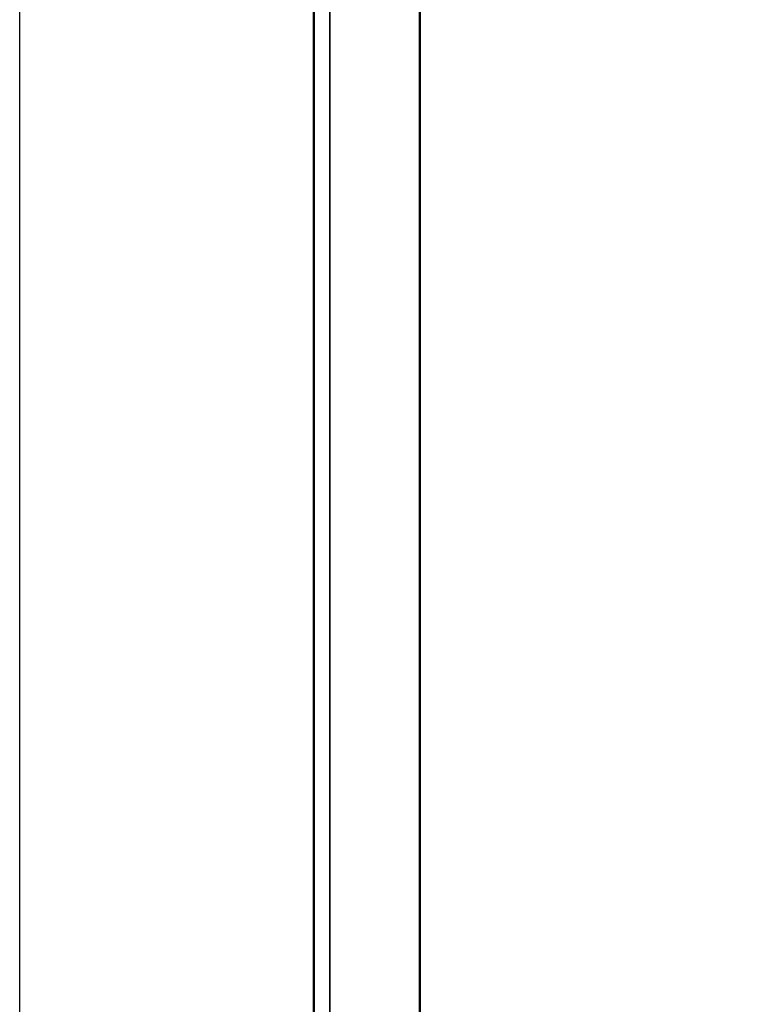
# Model space of a CAD drawing. Header units: inches. Extents: x 0 to 136, y 2 to 86.
# Tile 103 of 144: x 68.63 to 73.87, y 54.87 to 61.86. Entities that reach past the tile are written whole.
import ezdxf

# ---------------------------------------------------------------- set-up
doc = ezdxf.new("R2010")
doc.units = ezdxf.units.IN
doc.header["$LTSCALE"] = 4
doc.header["$MEASUREMENT"] = 0
for name, color, linetype, lineweight in [('Dimension (ANSI)', 7, 'Continuous', 25), ('Visible (ANSI)', 7, 'Continuous', 50), ('Visible Narrow (ANSI)', 7, 'Continuous', 35)]:
    doc.layers.add(name, color=color, linetype=linetype, lineweight=lineweight)
doc.styles.add('Dimension Text', font='tahoma.ttf')
doc.dimstyles.new('Dual Dimension', dxfattribs={"dimscale": 4, "dimtxt": 0.12, "dimasz": 0.098425, "dimexe": 0.125, "dimexo": 0.0625, "dimgap": 0.031496, "dimtad": 0, "dimtih": 1, "dimtoh": 1, "dimrnd": 1e-08, "dimzin": 4, "dimdsep": 46, "dimtxsty": 'Dimension Text', "dimcen": 0.09, "dimdle": 0.393701, "dimclrd": 256, "dimclre": 256, "dimclrt": 256, "dimadec": 0, "dimazin": 1, "dimtfac": 1, "dimtofl": 0, "dimtmove": 0, "dimatfit": 3, "dimfxl": 1, "dimtolj": 1, "dimtzin": 4, "dimlwd": -1, "dimlwe": -1, "dimarcsym": 0})

# ---------------------------------------------------------------- blocks, each defined once
blk = doc.blocks.new('*D16')
at = {"layer": 'Defpoints', "color": 0, "transparency": 16777216}
for p in [(79.1052, 82.1641), (79.1052, 77.2921), (68.633, 53.2724)]:
    blk.add_point(p, dxfattribs=at)
at = {"layer": 'Dimension (ANSI)', "transparency": 16777216}
for p, q in [((68.633, 53.5224), (68.633, 82.6641)), ((79.1052, 77.5421), (79.1052, 82.6641)), ((69.0267, 82.1641), (71.6358, 82.1641)), ((78.7115, 82.1641), (76.1024, 82.1641))]:
    blk.add_line(p, q, dxfattribs=at)
for points in [[(69.0267, 82.2298), (69.0267, 82.0985), (68.633, 82.1641)], [(78.7115, 82.2298), (78.7115, 82.0985), (79.1052, 82.1641)]]:
    blk.add_solid(points, dxfattribs=at)
at = {"layer": 'Dimension (ANSI)', "transparency": 16777216, "insert": (73.8691, 82.1641), "char_height": 0.48, "attachment_point": 5, "style": 'Dimension Text'}
blk.add_mtext('\\A1;{\\H3.0x;(}\\S10.47^ 266.0 mm;{\\H3.0x;)}', dxfattribs=at)

msp = doc.modelspace()

# ---------------------------------------------------------------- linework, layer by layer
at = {"layer": 'Visible (ANSI)'}
for p, q in [((70.7192, 29.144), (70.7192, 77.3152)), ((71.4692, 29.1047), (71.4692, 77.3545))]:
    msp.add_line(p, q, dxfattribs=at)
at = {"layer": 'Visible Narrow (ANSI)'}
msp.add_line((70.8326, 77.3545), (70.8326, 29.1047), dxfattribs=at)

# ---------------------------------------------------------------- dimensions: what is measured, and where the dimension line sits
at = {"layer": 'Dimension (ANSI)'}
dim = msp.add_linear_dim(base=(79.1052, 82.1641), p1=(68.633, 53.2724), p2=(79.1052, 77.2921), text='{\\H3.0x;(}\\S<>^ 266.0 mm;{\\H3.0x;)}', dimstyle='Dual Dimension', override={"dimgap": 0.031496, "dimtih": 0, "dimtoh": 0, "dimdec": 2, "dimpost": '\\X', "dimtol": 0, "dimlim": 0, "dimtp": 0, "dimtm": 0, "dimtdec": 2, "dimatfit": 1}, dxfattribs=at)
dim.commit()
dim.dimension.update_dxf_attribs({"geometry": '*D16', "text_midpoint": (73.8691, 82.1641), "dimtype": 160})

doc.saveas('drawing.dxf')
